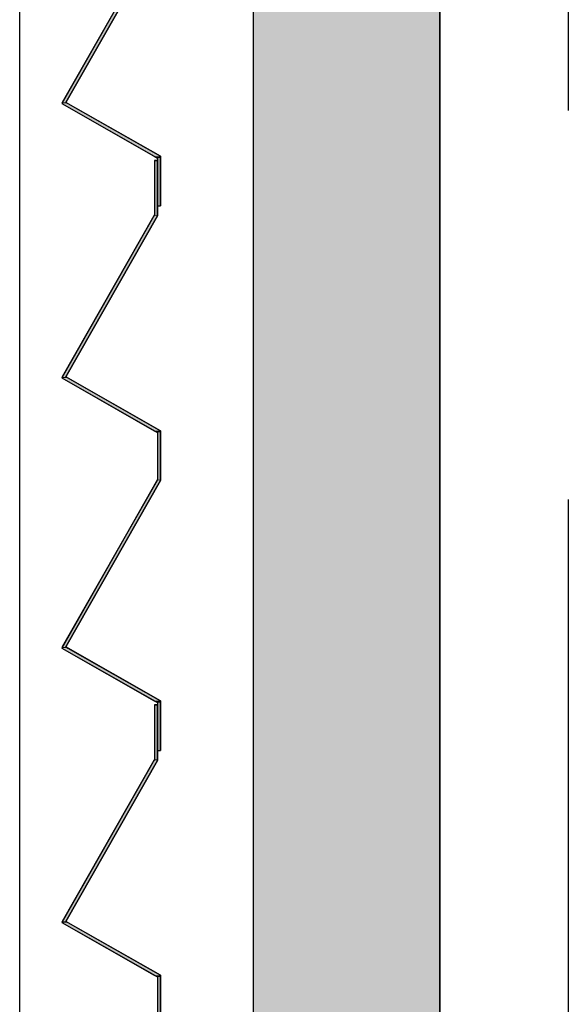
# Model space of a CAD drawing. Extents: x 2 to 87, y -108 to 11.
# Tile 197 of 210: x 42.275 to 42.628, y -14.232 to -13.599. Entities that reach past the tile are written whole.
import ezdxf

# ---------------------------------------------------------------- set-up
doc = ezdxf.new("R2010")
doc.units = 0
doc.header["$MEASUREMENT"] = 0
doc.linetypes.add('DASHDOT', pattern=[1, 0.5, -0.25, 0, -0.25])
for name, color, linetype in [('10', 7, 'CONTINUOUS'), ('13', 7, 'CONTINUOUS'), ('18', 7, 'CONTINUOUS'), ('2', 7, 'CONTINUOUS'), ('5', 7, 'CONTINUOUS')]:
    doc.layers.add(name, color=color, linetype=linetype)

# ---------------------------------------------------------------- blocks, each defined once
blk = doc.blocks.new('*N211')
at = {"layer": '18', "color": 62, "linetype": 'Continuous'}
for p, q in [((42.3616, -13.3396), (42.3636, -13.3396)), ((42.3616, -13.3396), (42.3616, -13.3746)), ((42.3636, -13.3396), (42.3636, -13.3746)), ((42.3613, -13.3752), (42.3024, -13.4787)), ((42.3636, -13.3752), (42.3047, -13.4787)), ((42.3616, -13.3746), (42.3613, -13.3752)), ((42.3636, -13.3746), (42.3636, -13.3752)), ((42.3024, -13.4787), (42.302, -13.4794)), ((42.302, -13.4794), (42.3615, -13.5133)), ((42.3047, -13.4787), (42.306, -13.4794)), ((42.306, -13.4794), (42.3656, -13.5133)), ((42.3615, -13.5133), (42.3636, -13.5144)), ((42.3636, -13.5144), (42.3636, -13.5447)), ((42.3656, -13.5133), (42.3656, -13.5144)), ((42.3656, -13.5144), (42.3656, -13.5447)), ((42.3633, -13.5453), (42.3024, -13.6523)), ((42.3656, -13.5453), (42.3047, -13.6523)), ((42.3636, -13.5447), (42.3633, -13.5453)), ((42.3656, -13.5447), (42.3656, -13.5453)), ((42.3024, -13.6523), (42.302, -13.653)), ((42.302, -13.653), (42.3615, -13.6869)), ((42.3047, -13.6523), (42.306, -13.653)), ((42.306, -13.653), (42.3656, -13.6869)), ((42.3615, -13.6869), (42.3636, -13.6881)), ((42.3656, -13.6869), (42.3656, -13.6881)), ((42.3636, -13.6881), (42.3636, -13.7189)), ((42.3656, -13.6881), (42.3656, -13.7189)), ((42.3636, -13.7189), (42.3656, -13.7189))]:
    blk.add_line(p, q, dxfattribs=at)
for points in [[(42.3616, -13.3396), (42.3616, -13.3396), (42.3636, -13.3396)], [(42.3616, -13.3396), (42.3616, -13.3746), (42.3636, -13.3746)], [(42.3616, -13.3396), (42.3636, -13.3396), (42.3636, -13.3746)], [(42.3613, -13.3752), (42.3024, -13.4787), (42.3047, -13.4787)], [(42.3613, -13.3752), (42.3636, -13.3752), (42.3047, -13.4787)], [(42.3616, -13.3746), (42.3613, -13.3752), (42.3636, -13.3752)], [(42.3616, -13.3746), (42.3636, -13.3746), (42.3636, -13.3752)], [(42.3024, -13.4787), (42.302, -13.4794), (42.306, -13.4794)], [(42.302, -13.4794), (42.3615, -13.5133), (42.3656, -13.5133)], [(42.302, -13.4794), (42.306, -13.4794), (42.3656, -13.5133)], [(42.3024, -13.4787), (42.3047, -13.4787), (42.306, -13.4794)], [(42.3615, -13.5133), (42.3636, -13.5144), (42.3656, -13.5144)], [(42.3615, -13.5133), (42.3656, -13.5133), (42.3656, -13.5144)], [(42.3636, -13.5144), (42.3636, -13.5447), (42.3656, -13.5447)], [(42.3636, -13.5144), (42.3656, -13.5144), (42.3656, -13.5447)], [(42.3633, -13.5453), (42.3024, -13.6523), (42.3047, -13.6523)], [(42.3633, -13.5453), (42.3656, -13.5453), (42.3047, -13.6523)], [(42.3636, -13.5447), (42.3633, -13.5453), (42.3656, -13.5453)], [(42.3636, -13.5447), (42.3656, -13.5447), (42.3656, -13.5453)], [(42.3024, -13.6523), (42.302, -13.653), (42.306, -13.653)], [(42.302, -13.653), (42.3615, -13.6869), (42.3656, -13.6869)], [(42.302, -13.653), (42.306, -13.653), (42.3656, -13.6869)], [(42.3024, -13.6523), (42.3047, -13.6523), (42.306, -13.653)], [(42.3615, -13.6869), (42.3636, -13.6881), (42.3656, -13.6881)], [(42.3615, -13.6869), (42.3656, -13.6869), (42.3656, -13.6881)], [(42.3636, -13.6881), (42.3636, -13.7189), (42.3656, -13.7189)], [(42.3636, -13.6881), (42.3656, -13.6881), (42.3656, -13.7189)], [(42.3636, -13.7189), (42.3636, -13.7189), (42.3656, -13.7189)]]:
    blk.add_solid(points, dxfattribs=at)
blk = doc.blocks.new('*N212')
at = {"layer": '18', "color": 62, "linetype": 'Continuous'}
for p, q in [((42.3616, -13.6896), (42.3636, -13.6896)), ((42.3616, -13.6896), (42.3616, -13.7246)), ((42.3636, -13.6896), (42.3636, -13.7246)), ((42.3616, -13.7246), (42.3613, -13.7252)), ((42.3636, -13.7246), (42.3636, -13.7252)), ((42.3613, -13.7252), (42.3024, -13.8287)), ((42.3636, -13.7252), (42.3047, -13.8287)), ((42.3024, -13.8287), (42.302, -13.8294)), ((42.302, -13.8294), (42.3615, -13.8633)), ((42.3047, -13.8287), (42.306, -13.8294)), ((42.306, -13.8294), (42.3656, -13.8633)), ((42.3615, -13.8633), (42.3636, -13.8644)), ((42.3656, -13.8633), (42.3656, -13.8644)), ((42.3636, -13.8644), (42.3636, -13.8947)), ((42.3656, -13.8644), (42.3656, -13.8947)), ((42.3633, -13.8953), (42.3024, -14.0023)), ((42.3656, -13.8953), (42.3047, -14.0023)), ((42.3636, -13.8947), (42.3633, -13.8953)), ((42.3656, -13.8947), (42.3656, -13.8953)), ((42.3024, -14.0023), (42.302, -14.003)), ((42.302, -14.003), (42.3615, -14.0369)), ((42.3047, -14.0023), (42.306, -14.003)), ((42.306, -14.003), (42.3656, -14.0369)), ((42.3615, -14.0369), (42.3636, -14.0381)), ((42.3636, -14.0381), (42.3636, -14.0689)), ((42.3656, -14.0369), (42.3656, -14.0381)), ((42.3656, -14.0381), (42.3656, -14.0689)), ((42.3636, -14.0689), (42.3656, -14.0689))]:
    blk.add_line(p, q, dxfattribs=at)
for points in [[(42.3616, -13.6896), (42.3616, -13.6896), (42.3636, -13.6896)], [(42.3616, -13.6896), (42.3616, -13.7246), (42.3636, -13.7246)], [(42.3616, -13.6896), (42.3636, -13.6896), (42.3636, -13.7246)], [(42.3616, -13.7246), (42.3613, -13.7252), (42.3636, -13.7252)], [(42.3616, -13.7246), (42.3636, -13.7246), (42.3636, -13.7252)], [(42.3613, -13.7252), (42.3024, -13.8287), (42.3047, -13.8287)], [(42.3613, -13.7252), (42.3636, -13.7252), (42.3047, -13.8287)], [(42.3024, -13.8287), (42.302, -13.8294), (42.306, -13.8294)], [(42.302, -13.8294), (42.3615, -13.8633), (42.3656, -13.8633)], [(42.302, -13.8294), (42.306, -13.8294), (42.3656, -13.8633)], [(42.3024, -13.8287), (42.3047, -13.8287), (42.306, -13.8294)], [(42.3615, -13.8633), (42.3636, -13.8644), (42.3656, -13.8644)], [(42.3615, -13.8633), (42.3656, -13.8633), (42.3656, -13.8644)], [(42.3636, -13.8644), (42.3636, -13.8947), (42.3656, -13.8947)], [(42.3636, -13.8644), (42.3656, -13.8644), (42.3656, -13.8947)], [(42.3633, -13.8953), (42.3024, -14.0023), (42.3047, -14.0023)], [(42.3633, -13.8953), (42.3656, -13.8953), (42.3047, -14.0023)], [(42.3636, -13.8947), (42.3633, -13.8953), (42.3656, -13.8953)], [(42.3636, -13.8947), (42.3656, -13.8947), (42.3656, -13.8953)], [(42.3024, -14.0023), (42.302, -14.003), (42.306, -14.003)], [(42.302, -14.003), (42.3615, -14.0369), (42.3656, -14.0369)], [(42.302, -14.003), (42.306, -14.003), (42.3656, -14.0369)], [(42.3024, -14.0023), (42.3047, -14.0023), (42.306, -14.003)], [(42.3615, -14.0369), (42.3636, -14.0381), (42.3656, -14.0381)], [(42.3615, -14.0369), (42.3656, -14.0369), (42.3656, -14.0381)], [(42.3636, -14.0381), (42.3636, -14.0689), (42.3656, -14.0689)], [(42.3636, -14.0381), (42.3656, -14.0381), (42.3656, -14.0689)], [(42.3636, -14.0689), (42.3636, -14.0689), (42.3656, -14.0689)]]:
    blk.add_solid(points, dxfattribs=at)
blk = doc.blocks.new('*N213')
at = {"layer": '18', "color": 62, "linetype": 'Continuous'}
for p, q in [((42.3616, -14.0396), (42.3636, -14.0396)), ((42.3616, -14.0396), (42.3616, -14.0746)), ((42.3636, -14.0396), (42.3636, -14.0746)), ((42.3613, -14.0752), (42.3024, -14.1787)), ((42.3636, -14.0752), (42.3047, -14.1787)), ((42.3616, -14.0746), (42.3613, -14.0752)), ((42.3636, -14.0746), (42.3636, -14.0752)), ((42.3024, -14.1787), (42.302, -14.1794)), ((42.302, -14.1794), (42.3615, -14.2133)), ((42.3047, -14.1787), (42.306, -14.1794)), ((42.306, -14.1794), (42.3656, -14.2133)), ((42.3615, -14.2133), (42.3636, -14.2144)), ((42.3636, -14.2144), (42.3636, -14.2447)), ((42.3656, -14.2133), (42.3656, -14.2144)), ((42.3656, -14.2144), (42.3656, -14.2447)), ((42.3633, -14.2453), (42.3024, -14.3523)), ((42.3656, -14.2453), (42.3047, -14.3523)), ((42.3636, -14.2447), (42.3633, -14.2453)), ((42.3656, -14.2447), (42.3656, -14.2453)), ((42.3024, -14.3523), (42.302, -14.353)), ((42.302, -14.353), (42.3615, -14.3869)), ((42.3047, -14.3523), (42.306, -14.353)), ((42.306, -14.353), (42.3656, -14.3869)), ((42.3615, -14.3869), (42.3636, -14.3881)), ((42.3636, -14.3881), (42.3636, -14.4189)), ((42.3656, -14.3869), (42.3656, -14.3881)), ((42.3656, -14.3881), (42.3656, -14.4189)), ((42.3636, -14.4189), (42.3656, -14.4189))]:
    blk.add_line(p, q, dxfattribs=at)
for points in [[(42.3616, -14.0396), (42.3616, -14.0396), (42.3636, -14.0396)], [(42.3616, -14.0396), (42.3616, -14.0746), (42.3636, -14.0746)], [(42.3616, -14.0396), (42.3636, -14.0396), (42.3636, -14.0746)], [(42.3613, -14.0752), (42.3024, -14.1787), (42.3047, -14.1787)], [(42.3613, -14.0752), (42.3636, -14.0752), (42.3047, -14.1787)], [(42.3616, -14.0746), (42.3613, -14.0752), (42.3636, -14.0752)], [(42.3616, -14.0746), (42.3636, -14.0746), (42.3636, -14.0752)], [(42.3024, -14.1787), (42.302, -14.1794), (42.306, -14.1794)], [(42.302, -14.1794), (42.3615, -14.2133), (42.3656, -14.2133)], [(42.302, -14.1794), (42.306, -14.1794), (42.3656, -14.2133)], [(42.3024, -14.1787), (42.3047, -14.1787), (42.306, -14.1794)], [(42.3615, -14.2133), (42.3636, -14.2144), (42.3656, -14.2144)], [(42.3615, -14.2133), (42.3656, -14.2133), (42.3656, -14.2144)], [(42.3636, -14.2144), (42.3636, -14.2447), (42.3656, -14.2447)], [(42.3636, -14.2144), (42.3656, -14.2144), (42.3656, -14.2447)], [(42.3633, -14.2453), (42.3024, -14.3523), (42.3047, -14.3523)], [(42.3633, -14.2453), (42.3656, -14.2453), (42.3047, -14.3523)], [(42.3636, -14.2447), (42.3633, -14.2453), (42.3656, -14.2453)], [(42.3636, -14.2447), (42.3656, -14.2447), (42.3656, -14.2453)], [(42.3024, -14.3523), (42.302, -14.353), (42.306, -14.353)], [(42.302, -14.353), (42.3615, -14.3869), (42.3656, -14.3869)], [(42.302, -14.353), (42.306, -14.353), (42.3656, -14.3869)], [(42.3024, -14.3523), (42.3047, -14.3523), (42.306, -14.353)], [(42.3615, -14.3869), (42.3636, -14.3881), (42.3656, -14.3881)], [(42.3615, -14.3869), (42.3656, -14.3869), (42.3656, -14.3881)], [(42.3636, -14.3881), (42.3636, -14.4189), (42.3656, -14.4189)], [(42.3636, -14.3881), (42.3656, -14.3881), (42.3656, -14.4189)], [(42.3636, -14.4189), (42.3636, -14.4189), (42.3656, -14.4189)]]:
    blk.add_solid(points, dxfattribs=at)

msp = doc.modelspace()

# ---------------------------------------------------------------- linework, layer by layer
at = {"layer": '10', "color": 62, "linetype": 'Continuous'}
msp.add_line((42.275, -14.8575), (42.275, -10.3082), dxfattribs=at)
at = {"layer": '13', "color": 62, "linetype": 'Continuous'}
for p, q in [((42.425, -10.3875), (42.425, -14.5875)), ((42.545, -14.5875), (42.545, -10.5075))]:
    msp.add_line(p, q, dxfattribs=at)
at = {"layer": '18', "color": 62, "linetype": 'Continuous'}
for p, q in [((42.425, -10.5075), (42.425, -14.5875)), ((42.545, -10.5075), (42.545, -14.5875))]:
    msp.add_line(p, q, dxfattribs=at)
for points in [[(42.425, -10.5075), (42.425, -14.5875), (42.545, -14.5875)], [(42.425, -10.5075), (42.545, -10.5075), (42.545, -14.5875)]]:
    msp.add_solid(points, dxfattribs=at)
at = {"layer": '2', "color": 62, "linetype": 'Continuous'}
for p, q in [((42.3636, -13.5447), (42.302, -13.653)), ((42.3047, -13.6523), (42.3656, -13.5453)), ((42.302, -13.653), (42.3636, -13.6881)), ((42.3656, -13.6869), (42.3047, -13.6523)), ((42.3656, -13.7189), (42.3656, -13.6869)), ((42.3636, -13.6896), (42.3616, -13.6896)), ((42.3616, -13.6896), (42.3616, -13.7246)), ((42.3636, -13.6881), (42.3636, -13.7189)), ((42.3636, -13.7252), (42.3636, -13.6896)), ((42.3616, -13.7246), (42.302, -13.8294)), ((42.3636, -13.7189), (42.3656, -13.7189)), ((42.3047, -13.8287), (42.3636, -13.7252)), ((42.302, -13.8294), (42.3636, -13.8644)), ((42.3656, -13.8633), (42.3047, -13.8287)), ((42.3656, -13.8953), (42.3656, -13.8633)), ((42.3636, -13.8644), (42.3636, -13.8947)), ((42.3636, -13.8947), (42.302, -14.003)), ((42.3047, -14.0023), (42.3656, -13.8953)), ((42.302, -14.003), (42.3636, -14.0381)), ((42.3656, -14.0369), (42.3047, -14.0023)), ((42.3636, -14.0396), (42.3616, -14.0396)), ((42.3616, -14.0396), (42.3616, -14.0746)), ((42.3636, -14.0381), (42.3636, -14.0689)), ((42.3636, -14.0752), (42.3636, -14.0396)), ((42.3656, -14.0689), (42.3656, -14.0369)), ((42.3636, -14.0689), (42.3656, -14.0689)), ((42.3616, -14.0746), (42.302, -14.1794)), ((42.3047, -14.1787), (42.3636, -14.0752)), ((42.302, -14.1794), (42.3636, -14.2144)), ((42.3656, -14.2133), (42.3047, -14.1787)), ((42.3636, -14.2144), (42.3636, -14.2447)), ((42.3656, -14.2453), (42.3656, -14.2133))]:
    msp.add_line(p, q, dxfattribs=at)
at = {"layer": '5', "color": 7, "linetype": 'DASHDOT'}
msp.add_line((42.6276, -7.3075), (42.6276, -96.5075), dxfattribs=at)

# ---------------------------------------------------------------- block references
at = {"layer": '18', "color": 62, "linetype": 'Continuous'}
for name in ['*N211', '*N212', '*N213']:
    msp.add_blockref(name, (0, 0), dxfattribs=at)

doc.saveas('drawing.dxf')
